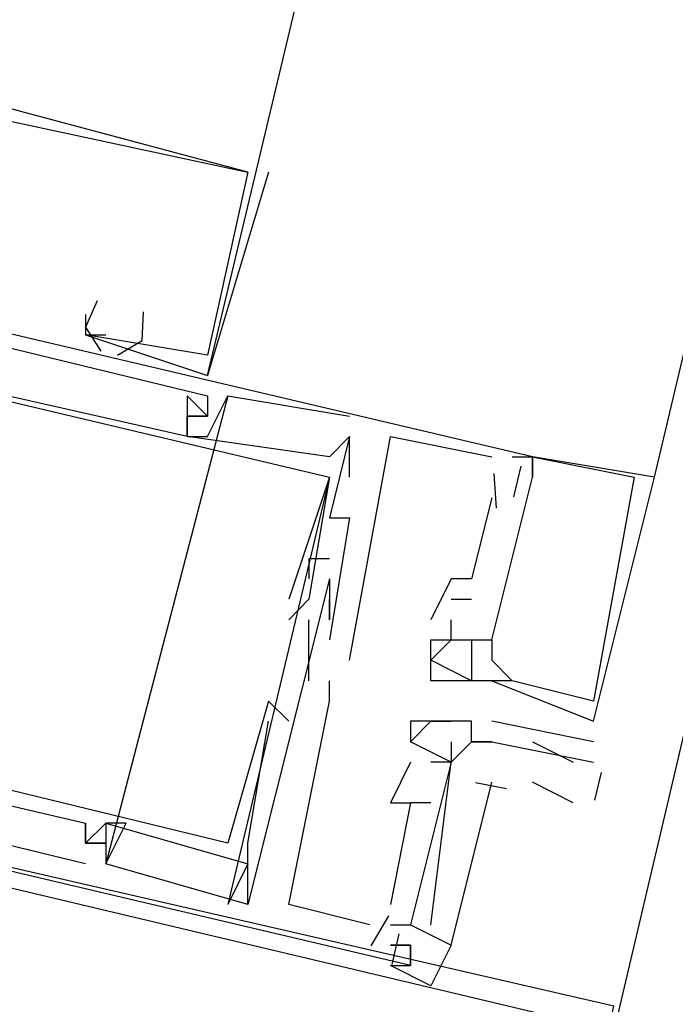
# Model space of a CAD drawing. Header units: feet. Extents: x -79 to 198, y -22 to 181.
# Tile 56 of 164: x 117.904 to 118.334, y 76.112 to 76.758. Entities that reach past the tile are written whole.
import ezdxf

# ---------------------------------------------------------------- set-up
doc = ezdxf.new("R2010")
doc.units = ezdxf.units.FT
doc.layers.add('A-LINEA', color=7, linetype='CONTINUOUS')

msp = doc.modelspace()

# ---------------------------------------------------------------- linework, layer by layer
at = {"layer": 'A-LINEA'}
for p, q in [((118.32, 76.4578), (119.96, 83.3911)), ((118.0667, 76.6578), (118.0267, 76.5244)), ((118.0667, 76.6578), (118.0267, 76.5244)), ((118.0667, 76.6578), (118.0267, 76.5244)), ((118.0533, 76.6578), (118.0533, 76.6578)), ((118.0533, 76.6578), (118.0533, 76.6578)), ((118.0533, 76.6578), (118.0533, 76.6578)), ((118.0533, 76.6578), (118.0533, 76.6578)), ((118.0533, 76.6578), (118.0533, 76.6578)), ((118.0533, 76.6578), (118.0533, 76.6578)), ((118.0667, 76.6578), (118.0667, 76.6578)), ((118.0667, 76.6578), (118.0667, 76.6578)), ((118.0667, 76.6578), (118.0667, 76.6578)), ((117.9467, 76.5778), (117.9467, 76.5778)), ((117.9467, 76.5778), (117.9467, 76.5778)), ((117.9467, 76.5778), (117.9467, 76.5778)), ((117.9467, 76.5778), (117.9467, 76.5778)), ((117.9467, 76.5778), (117.9467, 76.5778)), ((117.9467, 76.5778), (117.9467, 76.5778)), ((117.96, 76.5778), (117.96, 76.5778)), ((117.96, 76.5778), (117.96, 76.5778)), ((117.96, 76.5778), (117.96, 76.5778)), ((117.96, 76.5778), (117.96, 76.5778)), ((117.96, 76.5778), (117.96, 76.5778)), ((117.96, 76.5778), (117.96, 76.5778)), ((117.9467, 76.5644), (117.9467, 76.5644)), ((117.9467, 76.5644), (117.9467, 76.5644)), ((117.9467, 76.5644), (117.9467, 76.5644)), ((117.96, 76.5644), (117.96, 76.5644)), ((117.96, 76.5644), (117.96, 76.5644)), ((117.96, 76.5644), (117.96, 76.5644)), ((117.9467, 76.5511), (117.9467, 76.5511)), ((117.9467, 76.5511), (117.9467, 76.5511)), ((117.9467, 76.5511), (117.9467, 76.5511)), ((117.9467, 76.5511), (117.9467, 76.5511)), ((117.9467, 76.5511), (117.9467, 76.5511)), ((117.9467, 76.5511), (117.9467, 76.5511)), ((117.96, 76.5511), (117.96, 76.5511)), ((117.96, 76.5511), (117.96, 76.5511)), ((117.96, 76.5511), (117.96, 76.5511)), ((118.0267, 76.5378), (118.0267, 76.5378)), ((118.0267, 76.5378), (118.0267, 76.5378)), ((118.0267, 76.5378), (118.0267, 76.5378)), ((118.0267, 76.5378), (118.0267, 76.5378)), ((118.0267, 76.5378), (118.0267, 76.5378)), ((118.0267, 76.5378), (118.0267, 76.5378)), ((118.0267, 76.5244), (118.0267, 76.5244)), ((118.0267, 76.5244), (118.0267, 76.5244)), ((118.0267, 76.5244), (118.0267, 76.5244)), ((118.0267, 76.5244), (118.0267, 76.5244)), ((118.0267, 76.5244), (118.0267, 76.5244)), ((118.0267, 76.5244), (118.0267, 76.5244)), ((118.04, 76.5111), (117.96, 76.2044)), ((118.04, 76.5111), (117.96, 76.2044)), ((118.04, 76.5111), (117.96, 76.2044)), ((118.0133, 76.5111), (118.0133, 76.5111)), ((118.0133, 76.5111), (118.0133, 76.5111)), ((118.0133, 76.5111), (118.0133, 76.5111)), ((118.0267, 76.5111), (118.0267, 76.5111)), ((118.0267, 76.5111), (118.0267, 76.5111)), ((118.0267, 76.5111), (118.0267, 76.5111)), ((118.04, 76.5111), (118.04, 76.5111)), ((118.04, 76.5111), (118.04, 76.5111)), ((118.04, 76.5111), (118.04, 76.5111)), ((118.0133, 76.4978), (118.0133, 76.4978)), ((118.0133, 76.4978), (118.0133, 76.4978)), ((118.0133, 76.4978), (118.0133, 76.4978)), ((118.0133, 76.4978), (118.0133, 76.4978)), ((118.0133, 76.4978), (118.0133, 76.4978)), ((118.0133, 76.4978), (118.0133, 76.4978)), ((118.0267, 76.4978), (118.0267, 76.4978)), ((118.0267, 76.4978), (118.0267, 76.4978)), ((118.0267, 76.4978), (118.0267, 76.4978)), ((118.0267, 76.4978), (118.0267, 76.4978)), ((118.0267, 76.4978), (118.0267, 76.4978)), ((118.0267, 76.4978), (118.0267, 76.4978)), ((118.12, 76.4978), (118.12, 76.4978)), ((118.12, 76.4978), (118.12, 76.4978)), ((118.12, 76.4978), (118.12, 76.4978)), ((118.12, 76.4978), (118.12, 76.4978)), ((118.12, 76.4978), (118.12, 76.4978)), ((118.12, 76.4978), (118.12, 76.4978)), ((118.0133, 76.4844), (118.0133, 76.4844)), ((118.0133, 76.4844), (118.0133, 76.4844)), ((118.0133, 76.4844), (118.0133, 76.4844)), ((118.0133, 76.4844), (118.0133, 76.4844)), ((118.0133, 76.4844), (118.0133, 76.4844)), ((118.0133, 76.4844), (118.0133, 76.4844)), ((118.0133, 76.4844), (118.0133, 76.4844)), ((118.0133, 76.4844), (118.0133, 76.4844)), ((118.0133, 76.4844), (118.0133, 76.4844)), ((118.0267, 76.4844), (118.0267, 76.4844)), ((118.0267, 76.4844), (118.0267, 76.4844)), ((118.0267, 76.4844), (118.0267, 76.4844)), ((118.12, 76.4578), (118.12, 76.4844)), ((118.12, 76.4844), (118.12, 76.4844)), ((118.12, 76.4844), (118.12, 76.4844)), ((118.12, 76.4578), (118.12, 76.4844)), ((118.12, 76.4844), (118.12, 76.4844)), ((118.12, 76.4844), (118.12, 76.4844)), ((118.12, 76.4578), (118.12, 76.4844)), ((118.12, 76.4844), (118.12, 76.4844)), ((118.12, 76.4844), (118.12, 76.4844)), ((118.1467, 76.4844), (118.1467, 76.4844)), ((118.1467, 76.4844), (118.1467, 76.4844)), ((118.1467, 76.4844), (118.1467, 76.4844)), ((118.1067, 76.4711), (118.1067, 76.4711)), ((118.1067, 76.4711), (118.1067, 76.4711)), ((118.1067, 76.4711), (118.1067, 76.4711)), ((118.2133, 76.4711), (118.2133, 76.4711)), ((118.2133, 76.4711), (118.2133, 76.4711)), ((118.2133, 76.4711), (118.2133, 76.4711)), ((118.2267, 76.4711), (118.2267, 76.4711)), ((118.2267, 76.4711), (118.2267, 76.4711)), ((118.2267, 76.4711), (118.2267, 76.4711)), ((118.24, 76.4711), (118.24, 76.4711)), ((118.24, 76.4711), (118.24, 76.4711)), ((118.24, 76.4711), (118.24, 76.4711)), ((118.24, 76.4711), (118.24, 76.4711)), ((118.24, 76.4711), (118.24, 76.4711)), ((118.24, 76.4711), (118.24, 76.4711)), ((118.24, 76.4711), (118.24, 76.4711)), ((118.24, 76.4711), (118.24, 76.4711)), ((118.24, 76.4711), (118.24, 76.4711)), ((118.2323, 76.4651), (118.2276, 76.445)), ((118.2323, 76.4651), (118.2276, 76.445)), ((118.2323, 76.4651), (118.2276, 76.445)), ((118.1067, 76.4578), (118.04, 76.1778)), ((118.1067, 76.4578), (118.04, 76.1778)), ((118.1067, 76.4578), (118.04, 76.1778)), ((118.1067, 76.4578), (118.1067, 76.4578)), ((118.1067, 76.4578), (118.1067, 76.4578)), ((118.1067, 76.4578), (118.1067, 76.4578)), ((118.1067, 76.4578), (118.1067, 76.4578)), ((118.1067, 76.4578), (118.1067, 76.4578)), ((118.1067, 76.4578), (118.1067, 76.4578)), ((118.12, 76.4578), (118.12, 76.4578)), ((118.12, 76.4578), (118.12, 76.4578)), ((118.12, 76.4578), (118.12, 76.4578)), ((118.2146, 76.4602), (118.2162, 76.4376)), ((118.2146, 76.4602), (118.2162, 76.4376)), ((118.2146, 76.4602), (118.2162, 76.4376)), ((118.2267, 76.4578), (118.2267, 76.4578)), ((118.2267, 76.4578), (118.2267, 76.4578)), ((118.2267, 76.4578), (118.2267, 76.4578)), ((118.2267, 76.4578), (118.2267, 76.4578)), ((118.2267, 76.4578), (118.2267, 76.4578)), ((118.2267, 76.4578), (118.2267, 76.4578)), ((118.24, 76.4578), (118.24, 76.4578)), ((118.24, 76.4578), (118.24, 76.4578)), ((118.24, 76.4578), (118.24, 76.4578)), ((118.24, 76.4578), (118.24, 76.4578)), ((118.24, 76.4578), (118.24, 76.4578)), ((118.24, 76.4578), (118.24, 76.4578)), ((118.3067, 76.4578), (118.3067, 76.4578)), ((118.3067, 76.4578), (118.3067, 76.4578)), ((118.3067, 76.4578), (118.3067, 76.4578)), ((118.32, 76.4578), (118.32, 76.4578)), ((118.32, 76.4578), (118.32, 76.4578)), ((118.32, 76.4578), (118.32, 76.4578)), ((118.12, 76.4444), (118.12, 76.4444)), ((118.12, 76.4444), (118.12, 76.4444)), ((118.12, 76.4444), (118.12, 76.4444)), ((118.12, 76.4444), (118.12, 76.4444)), ((118.12, 76.4444), (118.12, 76.4444)), ((118.12, 76.4444), (118.12, 76.4444)), ((118.2133, 76.4444), (118.2133, 76.4444)), ((118.2133, 76.4444), (118.2133, 76.4444)), ((118.2133, 76.4444), (118.2133, 76.4444)), ((118.12, 76.4311), (118.1067, 76.3511)), ((118.1067, 76.4311), (118.1067, 76.4311)), ((118.12, 76.4311), (118.1067, 76.3511)), ((118.1067, 76.4311), (118.1067, 76.4311)), ((118.12, 76.4311), (118.1067, 76.3511)), ((118.1067, 76.4311), (118.1067, 76.4311)), ((118.12, 76.4311), (118.12, 76.4311)), ((118.12, 76.4311), (118.12, 76.4311)), ((118.12, 76.4311), (118.12, 76.4311)), ((118.12, 76.4311), (118.12, 76.4311)), ((118.12, 76.4311), (118.12, 76.4311)), ((118.12, 76.4311), (118.12, 76.4311)), ((118.0933, 76.4044), (118.0933, 76.4044)), ((118.0933, 76.4044), (118.0933, 76.4044)), ((118.0933, 76.4044), (118.0933, 76.4044)), ((118.1067, 76.4044), (118.1067, 76.4044)), ((118.1067, 76.4044), (118.1067, 76.4044)), ((118.1067, 76.4044), (118.1067, 76.4044)), ((118.0933, 76.3911), (118.0933, 76.3911)), ((118.0933, 76.3911), (118.0933, 76.3911)), ((118.0933, 76.3911), (118.0933, 76.3911)), ((118.1067, 76.3911), (118.1067, 76.3911)), ((118.1067, 76.3911), (118.1067, 76.3911)), ((118.1067, 76.3911), (118.1067, 76.3911)), ((118.1067, 76.3911), (118.1067, 76.3911)), ((118.1067, 76.3911), (118.1067, 76.3911)), ((118.1067, 76.3911), (118.1067, 76.3911)), ((118.1067, 76.3911), (118.1067, 76.3911)), ((118.1067, 76.3911), (118.1067, 76.3911)), ((118.1067, 76.3911), (118.1067, 76.3911)), ((118.12, 76.3911), (118.12, 76.3911)), ((118.12, 76.3911), (118.12, 76.3911)), ((118.12, 76.3911), (118.12, 76.3911)), ((118.12, 76.3911), (118.12, 76.3911)), ((118.12, 76.3911), (118.12, 76.3911)), ((118.12, 76.3911), (118.12, 76.3911)), ((118.1867, 76.3911), (118.1867, 76.3911)), ((118.1867, 76.3911), (118.1867, 76.3911)), ((118.1867, 76.3911), (118.1867, 76.3911)), ((118.2, 76.3911), (118.2, 76.3911)), ((118.2, 76.3911), (118.2, 76.3911)), ((118.2, 76.3911), (118.2, 76.3911)), ((118.08, 76.3778), (118.08, 76.3778)), ((118.08, 76.3778), (118.08, 76.3778)), ((118.08, 76.3778), (118.08, 76.3778)), ((118.0933, 76.3778), (118.0933, 76.3778)), ((118.0933, 76.3778), (118.0933, 76.3778)), ((118.0933, 76.3778), (118.0933, 76.3778)), ((118.1067, 76.3778), (118.1067, 76.3778)), ((118.1067, 76.3778), (118.1067, 76.3778)), ((118.1067, 76.3778), (118.1067, 76.3778)), ((118.1867, 76.3778), (118.2, 76.3778)), ((118.1867, 76.3778), (118.1867, 76.3778)), ((118.1867, 76.3778), (118.2, 76.3778)), ((118.1867, 76.3778), (118.1867, 76.3778)), ((118.1867, 76.3778), (118.2, 76.3778)), ((118.1867, 76.3778), (118.1867, 76.3778)), ((118.2, 76.3778), (118.2, 76.3778)), ((118.2, 76.3778), (118.2, 76.3778)), ((118.2, 76.3778), (118.2, 76.3778)), ((118.08, 76.3644), (118.08, 76.3644)), ((118.08, 76.3644), (118.08, 76.3644)), ((118.08, 76.3644), (118.08, 76.3644)), ((118.0933, 76.3244), (118.0933, 76.3644)), ((118.0933, 76.3644), (118.0933, 76.3644)), ((118.0933, 76.3244), (118.0933, 76.3644)), ((118.0933, 76.3644), (118.0933, 76.3644)), ((118.0933, 76.3244), (118.0933, 76.3644)), ((118.0933, 76.3644), (118.0933, 76.3644)), ((118.1067, 76.3644), (118.1067, 76.3644)), ((118.1067, 76.3644), (118.1067, 76.3644)), ((118.1067, 76.3644), (118.1067, 76.3644)), ((118.1067, 76.3644), (118.1067, 76.3644)), ((118.1067, 76.3644), (118.1067, 76.3644)), ((118.1067, 76.3644), (118.1067, 76.3644)), ((118.1733, 76.3644), (118.1733, 76.3644)), ((118.1733, 76.3644), (118.1733, 76.3644)), ((118.1733, 76.3644), (118.1733, 76.3644)), ((118.1867, 76.3644), (118.1867, 76.3644)), ((118.1867, 76.3644), (118.1867, 76.3644)), ((118.1867, 76.3644), (118.1867, 76.3644)), ((118.2, 76.3644), (118.2, 76.3644)), ((118.2, 76.3644), (118.2, 76.3644)), ((118.2, 76.3644), (118.2, 76.3644)), ((118.2, 76.3644), (118.2, 76.3644)), ((118.2, 76.3644), (118.2, 76.3644)), ((118.2, 76.3644), (118.2, 76.3644)), ((118.1067, 76.3511), (118.1067, 76.3511)), ((118.1067, 76.3511), (118.1067, 76.3511)), ((118.1067, 76.3511), (118.1067, 76.3511)), ((118.1733, 76.3511), (118.1733, 76.3511)), ((118.1733, 76.3511), (118.1733, 76.3511)), ((118.1733, 76.3511), (118.1733, 76.3511)), ((118.1733, 76.3511), (118.1733, 76.3511)), ((118.1733, 76.3511), (118.1733, 76.3511)), ((118.1733, 76.3511), (118.1733, 76.3511)), ((118.1867, 76.3511), (118.1867, 76.3511)), ((118.1867, 76.3511), (118.1867, 76.3511)), ((118.1867, 76.3511), (118.1867, 76.3511)), ((118.1867, 76.3511), (118.1867, 76.3511)), ((118.1867, 76.3511), (118.1867, 76.3511)), ((118.1867, 76.3511), (118.1867, 76.3511)), ((118.1867, 76.3511), (118.1867, 76.3511)), ((118.1867, 76.3511), (118.1867, 76.3511)), ((118.1867, 76.3511), (118.1867, 76.3511)), ((118.2, 76.3511), (118.2, 76.3511)), ((118.2, 76.3511), (118.2, 76.3511)), ((118.2, 76.3511), (118.2, 76.3511)), ((118.2, 76.3511), (118.2, 76.3511)), ((118.2, 76.3511), (118.2, 76.3511)), ((118.2, 76.3511), (118.2, 76.3511)), ((118.2, 76.3511), (118.2, 76.3511)), ((118.2, 76.3511), (118.2, 76.3511)), ((118.2, 76.3511), (118.2, 76.3511)), ((118.2133, 76.3511), (118.2133, 76.3511)), ((118.2133, 76.3511), (118.2133, 76.3511)), ((118.2133, 76.3511), (118.2133, 76.3511)), ((118.2133, 76.3511), (118.2133, 76.3511)), ((118.2133, 76.3511), (118.2133, 76.3511)), ((118.2133, 76.3511), (118.2133, 76.3511)), ((118.1067, 76.3378), (118.1067, 76.3378)), ((118.1067, 76.3378), (118.1067, 76.3378)), ((118.1067, 76.3378), (118.1067, 76.3378)), ((118.1067, 76.3378), (118.1067, 76.3378)), ((118.1067, 76.3378), (118.1067, 76.3378)), ((118.1067, 76.3378), (118.1067, 76.3378)), ((118.12, 76.3378), (118.12, 76.3378)), ((118.12, 76.3378), (118.12, 76.3378)), ((118.12, 76.3378), (118.12, 76.3378)), ((118.1733, 76.3378), (118.1733, 76.3378)), ((118.1733, 76.3378), (118.1733, 76.3378)), ((118.1733, 76.3378), (118.1733, 76.3378)), ((118.2133, 76.3378), (118.2133, 76.3378)), ((118.2133, 76.3378), (118.2133, 76.3378)), ((118.2133, 76.3378), (118.2133, 76.3378)), ((118.0933, 76.3244), (118.0933, 76.3244)), ((118.0933, 76.3244), (118.0933, 76.3244)), ((118.0933, 76.3244), (118.0933, 76.3244)), ((118.1067, 76.3244), (118.1067, 76.3244)), ((118.1067, 76.3244), (118.1067, 76.3244)), ((118.1067, 76.3244), (118.1067, 76.3244)), ((118.1733, 76.3244), (118.1733, 76.3244)), ((118.1733, 76.3244), (118.1733, 76.3244)), ((118.1733, 76.3244), (118.1733, 76.3244)), ((118.1867, 76.3244), (118.1867, 76.3244)), ((118.1867, 76.3244), (118.1867, 76.3244)), ((118.1867, 76.3244), (118.1867, 76.3244)), ((118.2, 76.3244), (118.2, 76.3244)), ((118.2, 76.3244), (118.2, 76.3244)), ((118.2, 76.3244), (118.2, 76.3244)), ((118.2, 76.3244), (118.2, 76.3244)), ((118.2, 76.3244), (118.2, 76.3244)), ((118.2, 76.3244), (118.2, 76.3244)), ((118.2, 76.3244), (118.2, 76.3244)), ((118.2, 76.3244), (118.2, 76.3244)), ((118.2, 76.3244), (118.2, 76.3244)), ((118.2133, 76.3244), (118.2133, 76.3244)), ((118.2133, 76.3244), (118.2133, 76.3244)), ((118.2133, 76.3244), (118.2133, 76.3244)), ((118.2133, 76.3244), (118.2133, 76.3244)), ((118.2133, 76.3244), (118.2133, 76.3244)), ((118.2133, 76.3244), (118.2133, 76.3244)), ((118.2133, 76.3244), (118.2133, 76.3244)), ((118.2133, 76.3244), (118.2133, 76.3244)), ((118.2133, 76.3244), (118.2133, 76.3244)), ((118.2267, 76.3244), (118.2267, 76.3244)), ((118.2267, 76.3244), (118.2267, 76.3244)), ((118.2267, 76.3244), (118.2267, 76.3244)), ((118.2267, 76.3244), (118.2267, 76.3244)), ((118.2267, 76.3244), (118.2267, 76.3244)), ((118.2267, 76.3244), (118.2267, 76.3244)), ((118.0667, 76.3111), (118.0667, 76.3111)), ((118.0667, 76.3111), (118.0667, 76.3111)), ((118.0667, 76.3111), (118.0667, 76.3111)), ((118.0933, 76.3111), (118.0933, 76.3111)), ((118.0933, 76.3111), (118.0933, 76.3111)), ((118.0933, 76.3111), (118.0933, 76.3111)), ((118.0933, 76.3111), (118.0933, 76.3111)), ((118.0933, 76.3111), (118.0933, 76.3111)), ((118.0933, 76.3111), (118.0933, 76.3111)), ((118.1067, 76.3111), (118.1067, 76.3111)), ((118.1067, 76.3111), (118.1067, 76.3111)), ((118.1067, 76.3111), (118.1067, 76.3111)), ((118.1067, 76.3111), (118.1067, 76.3111)), ((118.1067, 76.3111), (118.1067, 76.3111)), ((118.1067, 76.3111), (118.1067, 76.3111)), ((118.1067, 76.3111), (118.1067, 76.3111)), ((118.1067, 76.3111), (118.1067, 76.3111)), ((118.1067, 76.3111), (118.1067, 76.3111)), ((118.28, 76.3111), (118.28, 76.3111)), ((118.28, 76.3111), (118.28, 76.3111)), ((118.28, 76.3111), (118.28, 76.3111)), ((118.0667, 76.2978), (118.0667, 76.2978)), ((118.0667, 76.2978), (118.0667, 76.2978)), ((118.0667, 76.2978), (118.0667, 76.2978)), ((118.08, 76.2978), (118.08, 76.2978)), ((118.08, 76.2978), (118.08, 76.2978)), ((118.08, 76.2978), (118.08, 76.2978)), ((118.16, 76.2978), (118.16, 76.2978)), ((118.1733, 76.2978), (118.1733, 76.2978)), ((118.1733, 76.2978), (118.1733, 76.2978)), ((118.1867, 76.2978), (118.1867, 76.2978)), ((118.1867, 76.2978), (118.1867, 76.2978)), ((118.2, 76.2978), (118.2, 76.2978)), ((118.28, 76.2844), (118.2133, 76.2978)), ((118.2133, 76.2978), (118.2133, 76.2978)), ((118.28, 76.2978), (118.28, 76.2978)), ((118.28, 76.2978), (118.28, 76.2978)), ((118.28, 76.2978), (118.28, 76.2978)), ((118.1867, 76.2711), (118.16, 76.2844)), ((118.16, 76.2844), (118.16, 76.2844)), ((118.16, 76.2844), (118.16, 76.2844)), ((118.1733, 76.2844), (118.1733, 76.2844)), ((118.1867, 76.2844), (118.1867, 76.2711)), ((118.1867, 76.2844), (118.1867, 76.2844)), ((118.2, 76.2844), (118.2, 76.2844)), ((118.2, 76.2844), (118.2, 76.2844)), ((118.2, 76.2844), (118.2, 76.2844)), ((118.2133, 76.2844), (118.2133, 76.2844)), ((118.2133, 76.2844), (118.2133, 76.2844)), ((118.24, 76.2844), (118.2667, 76.2711)), ((118.28, 76.2844), (118.28, 76.2844)), ((118.16, 76.2711), (118.1467, 76.2444)), ((118.16, 76.2711), (118.1467, 76.2444)), ((118.16, 76.2711), (118.1467, 76.2444)), ((118.16, 76.2711), (118.16, 76.2711)), ((118.16, 76.2711), (118.16, 76.2711)), ((118.16, 76.2711), (118.16, 76.2711)), ((118.16, 76.2711), (118.16, 76.2711)), ((118.1733, 76.2711), (118.1733, 76.2711)), ((118.1733, 76.2711), (118.1733, 76.2711)), ((118.1733, 76.2711), (118.1733, 76.2711)), ((118.1733, 76.2711), (118.1733, 76.2711)), ((118.1733, 76.2711), (118.1733, 76.2711)), ((118.1867, 76.2711), (118.1867, 76.2711)), ((118.1867, 76.2711), (118.1867, 76.2711)), ((118.1867, 76.2711), (118.1867, 76.2711)), ((118.1867, 76.2711), (118.1867, 76.2711)), ((118.1867, 76.2711), (118.1867, 76.2711)), ((118.24, 76.2711), (118.24, 76.2711)), ((118.28, 76.2711), (118.28, 76.2711)), ((118.285, 76.2643), (118.2807, 76.246)), ((118.16, 76.2578), (118.16, 76.2578)), ((118.16, 76.2578), (118.16, 76.2578)), ((118.16, 76.2578), (118.16, 76.2578)), ((118.16, 76.2578), (118.16, 76.2578)), ((118.16, 76.2578), (118.16, 76.2578)), ((118.16, 76.2578), (118.16, 76.2578)), ((118.1733, 76.2578), (118.1733, 76.2578)), ((118.1733, 76.2578), (118.1733, 76.2578)), ((118.1733, 76.2578), (118.1733, 76.2578)), ((118.1733, 76.2578), (118.1733, 76.2578)), ((118.1733, 76.2578), (118.1733, 76.2578)), ((118.1733, 76.2578), (118.1733, 76.2578)), ((118.2228, 76.2536), (118.2025, 76.2575)), ((118.2228, 76.2536), (118.2025, 76.2575)), ((118.2228, 76.2536), (118.2025, 76.2575)), ((118.2667, 76.2444), (118.24, 76.2578)), ((118.1467, 76.2444), (118.1467, 76.2444)), ((118.1467, 76.2444), (118.1467, 76.2444)), ((118.1467, 76.2444), (118.1467, 76.2444)), ((118.1733, 76.2444), (118.16, 76.2444)), ((118.16, 76.2444), (118.16, 76.2444)), ((118.16, 76.2444), (118.16, 76.2444)), ((118.1733, 76.2444), (118.16, 76.2444)), ((118.16, 76.2444), (118.16, 76.2444)), ((118.16, 76.2444), (118.16, 76.2444)), ((118.1733, 76.2444), (118.16, 76.2444)), ((118.16, 76.2444), (118.16, 76.2444)), ((118.16, 76.2444), (118.16, 76.2444)), ((118.1733, 76.2444), (118.1733, 76.2444)), ((118.1733, 76.2444), (118.1733, 76.2444)), ((118.1733, 76.2444), (118.1733, 76.2444)), ((117.9467, 76.2311), (117.9467, 76.2311)), ((117.9467, 76.2311), (117.9467, 76.2311)), ((117.9467, 76.2311), (117.9467, 76.2311)), ((117.96, 76.2311), (117.96, 76.2311)), ((117.96, 76.2311), (117.96, 76.2311)), ((117.96, 76.2311), (117.96, 76.2311)), ((117.96, 76.2311), (117.96, 76.2311)), ((117.96, 76.2311), (117.96, 76.2311)), ((117.96, 76.2311), (117.96, 76.2311)), ((117.9733, 76.2311), (117.9733, 76.2311)), ((117.9733, 76.2311), (117.9733, 76.2311)), ((117.9733, 76.2311), (117.9733, 76.2311)), ((117.9467, 76.2178), (117.9467, 76.2178)), ((117.9467, 76.2178), (117.9467, 76.2178)), ((117.9467, 76.2178), (117.9467, 76.2178)), ((117.9467, 76.2178), (117.9467, 76.2178)), ((117.9467, 76.2178), (117.9467, 76.2178)), ((117.9467, 76.2178), (117.9467, 76.2178)), ((117.96, 76.2178), (117.96, 76.2178)), ((117.96, 76.2178), (117.96, 76.2178)), ((117.96, 76.2178), (117.96, 76.2178)), ((117.96, 76.2178), (117.96, 76.2178)), ((117.96, 76.2178), (117.96, 76.2178)), ((117.96, 76.2178), (117.96, 76.2178)), ((118.04, 76.2178), (118.04, 76.2178)), ((118.04, 76.2178), (118.04, 76.2178)), ((118.04, 76.2178), (118.04, 76.2178)), ((118.0533, 76.2178), (118.0533, 76.2178)), ((118.0533, 76.2178), (118.0533, 76.2178)), ((118.0533, 76.2178), (118.0533, 76.2178)), ((117.9467, 76.2044), (117.9467, 76.2044)), ((117.9467, 76.2044), (117.9467, 76.2044)), ((117.9467, 76.2044), (117.9467, 76.2044)), ((117.96, 76.2044), (117.96, 76.2044)), ((117.96, 76.2044), (117.96, 76.2044)), ((117.96, 76.2044), (117.96, 76.2044)), ((117.96, 76.2044), (117.96, 76.2044)), ((117.96, 76.2044), (117.96, 76.2044)), ((117.96, 76.2044), (117.96, 76.2044)), ((117.9733, 76.2044), (117.9733, 76.2044)), ((117.9733, 76.2044), (117.9733, 76.2044)), ((117.9733, 76.2044), (117.9733, 76.2044)), ((118.0533, 76.2044), (118.04, 76.1778)), ((118.0533, 76.2044), (118.04, 76.1778)), ((118.0533, 76.2044), (118.04, 76.1778)), ((118.0533, 76.2044), (118.0533, 76.2044)), ((118.0533, 76.2044), (118.0533, 76.2044)), ((118.0533, 76.2044), (118.0533, 76.2044)), ((118.04, 76.1778), (118.04, 76.1778)), ((118.04, 76.1778), (118.04, 76.1778)), ((118.04, 76.1778), (118.04, 76.1778)), ((118.0533, 76.1778), (118.0533, 76.1778)), ((118.0533, 76.1778), (118.0533, 76.1778)), ((118.0533, 76.1778), (118.0533, 76.1778)), ((118.0533, 76.1778), (118.0533, 76.1778)), ((118.0533, 76.1778), (118.0533, 76.1778)), ((118.0533, 76.1778), (118.0533, 76.1778)), ((118.08, 76.1778), (118.08, 76.1778)), ((118.08, 76.1778), (118.08, 76.1778)), ((118.08, 76.1778), (118.08, 76.1778)), ((118.1467, 76.1778), (118.1467, 76.1778)), ((118.1467, 76.1778), (118.1467, 76.1778)), ((118.1467, 76.1778), (118.1467, 76.1778)), ((118.1455, 76.1702), (118.1339, 76.1506)), ((118.1455, 76.1702), (118.1339, 76.1506)), ((118.1455, 76.1702), (118.1339, 76.1506)), ((118.1333, 76.1644), (118.1333, 76.1644)), ((118.1333, 76.1644), (118.1333, 76.1644)), ((118.1333, 76.1644), (118.1333, 76.1644)), ((118.1467, 76.1644), (118.16, 76.1644)), ((118.16, 76.1644), (118.16, 76.1644)), ((118.16, 76.1644), (118.16, 76.1644)), ((118.16, 76.1644), (118.16, 76.1644)), ((118.16, 76.1644), (118.16, 76.1644)), ((118.16, 76.1644), (118.16, 76.1644)), ((118.16, 76.1644), (118.16, 76.1644)), ((118.1733, 76.1644), (118.1733, 76.1644)), ((118.1733, 76.1644), (118.1733, 76.1644)), ((118.1733, 76.1644), (118.1733, 76.1644)), ((118.1523, 76.1584), (118.1476, 76.1384)), ((118.1523, 76.1584), (118.1476, 76.1384)), ((118.1523, 76.1584), (118.1476, 76.1384)), ((118.1467, 76.1511), (118.1467, 76.1511)), ((118.1467, 76.1511), (118.1467, 76.1511)), ((118.1467, 76.1511), (118.1467, 76.1511)), ((118.16, 76.1511), (118.16, 76.1511)), ((118.16, 76.1511), (118.16, 76.1511)), ((118.16, 76.1511), (118.16, 76.1511)), ((118.16, 76.1511), (118.16, 76.1511)), ((118.16, 76.1511), (118.16, 76.1511)), ((118.16, 76.1378), (118.16, 76.1378)), ((118.16, 76.1378), (118.16, 76.1378)), ((118.16, 76.1378), (118.16, 76.1378))]:
    msp.add_line(p, q, dxfattribs=at)
for points in [[(137.56, 101.5111), (135.7467, 97.9511), (132.9467, 93.1644), (129.2133, 94.0444), (125.48, 94.9378), (124.7867, 91.9644), (124.4, 90.3378), (124.08, 90.4178), (123.04, 90.6578), (121.7867, 90.9511), (118.2, 75.6978), (129.9467, 72.9244)], [(118.0267, 76.5244), (118.4533, 78.3111), (118.8267, 79.8844)], [(118.0533, 76.6578), (117.8533, 76.7111), (117.8533, 76.6978), (117.8533, 76.7111), (117.8533, 76.6844), (117.84, 76.6844), (117.8533, 76.6844), (117.84, 76.6844), (117.8533, 76.6711), (117.8267, 76.5778), (117.7867, 76.5911)], [(118.0533, 76.6578), (117.8533, 76.7111), (117.8533, 76.6978), (117.8533, 76.7111), (117.8533, 76.6844), (117.84, 76.6844), (117.8533, 76.6844), (117.84, 76.6844), (117.8533, 76.6711), (117.8267, 76.5778), (117.7867, 76.5911)], [(118.0533, 76.6578), (117.8533, 76.7111), (117.8533, 76.6978), (117.8533, 76.7111), (117.8533, 76.6844), (117.84, 76.6844), (117.8533, 76.6844), (117.84, 76.6844), (117.8533, 76.6711), (117.8267, 76.5778), (117.7867, 76.5911)], [(117.8533, 76.6844), (117.8667, 76.6978), (118.0533, 76.6578), (118.0267, 76.5378), (117.9467, 76.5511), (117.96, 76.5511)], [(117.8533, 76.6844), (117.8667, 76.6978), (118.0533, 76.6578), (118.0267, 76.5378), (117.9467, 76.5511), (117.96, 76.5511)], [(117.8533, 76.6844), (117.8667, 76.6978), (118.0533, 76.6578), (118.0267, 76.5378), (117.9467, 76.5511), (117.96, 76.5511)], [(118.2267, 76.4711), (118.24, 76.4711), (117.56, 76.6311), (117.52, 76.4844)], [(118.2267, 76.4711), (118.24, 76.4711), (117.56, 76.6311), (117.52, 76.4844)], [(118.2267, 76.4711), (118.24, 76.4711), (117.56, 76.6311), (117.52, 76.4844)], [(117.5867, 76.6178), (118.0267, 76.5111), (118.0267, 76.4978), (118.0133, 76.4978), (118.0133, 76.4844), (118.0267, 76.4844), (118.04, 76.5111), (118.12, 76.4978)], [(117.5867, 76.6178), (118.0267, 76.5111), (118.0267, 76.4978), (118.0133, 76.4978), (118.0133, 76.4844), (118.0267, 76.4844), (118.04, 76.5111), (118.12, 76.4978)], [(117.5867, 76.6178), (118.0267, 76.5111), (118.0267, 76.4978), (118.0133, 76.4978), (118.0133, 76.4844), (118.0267, 76.4844), (118.04, 76.5111), (118.12, 76.4978)], [(117.5867, 76.4844), (117.6, 76.5778), (118.1067, 76.4578), (118.08, 76.3778)], [(117.5867, 76.4844), (117.6, 76.5778), (118.1067, 76.4578), (118.08, 76.3778)], [(117.5867, 76.4844), (117.6, 76.5778), (118.1067, 76.4578), (118.08, 76.3778)], [(118.12, 76.4844), (118.1067, 76.4711), (118.0133, 76.4844), (118.0133, 76.4978), (118.0267, 76.4978), (118.0133, 76.5111), (118.0133, 76.4844), (117.6, 76.5778)], [(118.12, 76.4844), (118.1067, 76.4711), (118.0133, 76.4844), (118.0133, 76.4978), (118.0267, 76.4978), (118.0133, 76.5111), (118.0133, 76.4844), (117.6, 76.5778)], [(118.12, 76.4844), (118.1067, 76.4711), (118.0133, 76.4844), (118.0133, 76.4978), (118.0267, 76.4978), (118.0133, 76.5111), (118.0133, 76.4844), (117.6, 76.5778)], [(117.9543, 76.5735), (117.9467, 76.5562), (117.9568, 76.5404)], [(117.9543, 76.5735), (117.9467, 76.5562), (117.9568, 76.5404)], [(117.9543, 76.5735), (117.9467, 76.5562), (117.9568, 76.5404)], [(117.9467, 76.5644), (117.9467, 76.5511), (118.0267, 76.5244)], [(117.9467, 76.5644), (117.9467, 76.5511), (118.0267, 76.5244)], [(117.9467, 76.5644), (117.9467, 76.5511), (118.0267, 76.5244)], [(117.9677, 76.5378), (117.9838, 76.5475), (117.9848, 76.5663)], [(117.9677, 76.5378), (117.9838, 76.5475), (117.9848, 76.5663)], [(117.9677, 76.5378), (117.9838, 76.5475), (117.9848, 76.5663)], [(118.1467, 76.1511), (118.16, 76.1511), (118.16, 76.1378), (117.48, 76.2978), (117.52, 76.4578), (117.5467, 76.4578), (117.56, 76.5244), (117.5733, 76.5244), (117.5867, 76.5244)], [(118.1467, 76.1511), (118.16, 76.1511), (118.16, 76.1378), (117.48, 76.2978), (117.52, 76.4578), (117.5467, 76.4578), (117.56, 76.5244), (117.5733, 76.5244), (117.5867, 76.5244)], [(118.1467, 76.1511), (118.16, 76.1511), (118.16, 76.1378), (117.48, 76.2978), (117.52, 76.4578), (117.5467, 76.4578), (117.56, 76.5244), (117.5733, 76.5244), (117.5867, 76.5244)], [(118.12, 76.4844), (118.1067, 76.4311), (118.12, 76.4311)], [(118.12, 76.4844), (118.1067, 76.4311), (118.12, 76.4311)], [(118.12, 76.4844), (118.1067, 76.4311), (118.12, 76.4311)], [(118.12, 76.3378), (118.1467, 76.4844), (118.2133, 76.4711)], [(118.12, 76.3378), (118.1467, 76.4844), (118.2133, 76.4711)], [(118.12, 76.3378), (118.1467, 76.4844), (118.2133, 76.4711)], [(118.2133, 76.3244), (118.28, 76.2978), (118.32, 76.4578), (118.32, 76.4578), (118.24, 76.4711), (118.24, 76.4578), (118.24, 76.4711), (118.3067, 76.4578), (118.3067, 76.4578), (118.28, 76.3111), (118.28, 76.3111), (118.2267, 76.3244), (118.2267, 76.3244), (118.2267, 76.3244), (118.2267, 76.3244), (118.2133, 76.3378)], [(118.2133, 76.3244), (118.28, 76.2978), (118.32, 76.4578), (118.32, 76.4578), (118.24, 76.4711), (118.24, 76.4578), (118.24, 76.4711), (118.3067, 76.4578), (118.3067, 76.4578), (118.28, 76.3111), (118.28, 76.3111), (118.2267, 76.3244), (118.2267, 76.3244), (118.2267, 76.3244), (118.2267, 76.3244), (118.2133, 76.3378)], [(118.2133, 76.3244), (118.28, 76.2978), (118.32, 76.4578), (118.32, 76.4578), (118.24, 76.4711), (118.24, 76.4578), (118.24, 76.4711), (118.3067, 76.4578), (118.3067, 76.4578), (118.28, 76.3111), (118.28, 76.3111), (118.2267, 76.3244), (118.2267, 76.3244), (118.2267, 76.3244), (118.2267, 76.3244), (118.2133, 76.3378)], [(118.1067, 76.4578), (118.0933, 76.3778), (118.08, 76.3644), (118.08, 76.3644)], [(118.1067, 76.4578), (118.0933, 76.3778), (118.08, 76.3644), (118.08, 76.3644)], [(118.1067, 76.4578), (118.0933, 76.3778), (118.08, 76.3644), (118.08, 76.3644)], [(118.2, 76.3511), (118.2133, 76.3511), (118.24, 76.4578)], [(118.2, 76.3511), (118.2133, 76.3511), (118.24, 76.4578)], [(118.2, 76.3511), (118.2133, 76.3511), (118.24, 76.4578)], [(118.2133, 76.4444), (118.2, 76.3911), (118.1867, 76.3911), (118.1733, 76.3644)], [(118.2133, 76.4444), (118.2, 76.3911), (118.1867, 76.3911), (118.1733, 76.3644)], [(118.2133, 76.4444), (118.2, 76.3911), (118.1867, 76.3911), (118.1733, 76.3644)], [(118.08, 76.2978), (118.0667, 76.3111), (118.0667, 76.3111), (118.04, 76.2178), (117.5467, 76.3378), (117.5733, 76.4178)], [(118.08, 76.2978), (118.0667, 76.3111), (118.0667, 76.3111), (118.04, 76.2178), (117.5467, 76.3378), (117.5733, 76.4178)], [(118.08, 76.2978), (118.0667, 76.3111), (118.0667, 76.3111), (118.04, 76.2178), (117.5467, 76.3378), (117.5733, 76.4178)], [(118.1067, 76.4044), (118.0933, 76.4044), (118.0933, 76.3911)], [(118.1067, 76.4044), (118.0933, 76.4044), (118.0933, 76.3911)], [(118.1067, 76.4044), (118.0933, 76.4044), (118.0933, 76.3911)], [(118.1067, 76.3911), (118.0533, 76.1778), (117.96, 76.2044)], [(118.1067, 76.3911), (118.0533, 76.1778), (117.96, 76.2044)], [(118.1067, 76.3911), (118.0533, 76.1778), (117.96, 76.2044)], [(118.1067, 76.3911), (118.1067, 76.3644), (118.1067, 76.3778)], [(118.1067, 76.3911), (118.1067, 76.3644), (118.1067, 76.3778)], [(118.1067, 76.3911), (118.1067, 76.3644), (118.1067, 76.3778)], [(118.1733, 76.3511), (118.1867, 76.3511), (118.1867, 76.3644)], [(118.1733, 76.3511), (118.1867, 76.3511), (118.1867, 76.3644)], [(118.1733, 76.3511), (118.1867, 76.3511), (118.1867, 76.3644)], [(118.2, 76.3511), (118.2, 76.3244), (118.1733, 76.3378), (118.1867, 76.3511), (118.2, 76.3511)], [(118.2267, 76.3244), (118.2133, 76.3244), (118.2, 76.3244), (118.1867, 76.3244), (118.1733, 76.3244), (118.1733, 76.3511), (118.1867, 76.3511), (118.1867, 76.3511), (118.1867, 76.3511), (118.1867, 76.3511), (118.2, 76.3511), (118.2, 76.3511), (118.2133, 76.3511), (118.2133, 76.3378), (118.2133, 76.3378)], [(118.2, 76.3511), (118.2, 76.3244), (118.1733, 76.3378), (118.1867, 76.3511), (118.2, 76.3511)], [(118.2267, 76.3244), (118.2133, 76.3244), (118.2, 76.3244), (118.1867, 76.3244), (118.1733, 76.3244), (118.1733, 76.3511), (118.1867, 76.3511), (118.1867, 76.3511), (118.1867, 76.3511), (118.1867, 76.3511), (118.2, 76.3511), (118.2, 76.3511), (118.2133, 76.3511), (118.2133, 76.3378), (118.2133, 76.3378)], [(118.2, 76.3511), (118.2, 76.3244), (118.1733, 76.3378), (118.1867, 76.3511), (118.2, 76.3511)], [(118.2267, 76.3244), (118.2133, 76.3244), (118.2, 76.3244), (118.1867, 76.3244), (118.1733, 76.3244), (118.1733, 76.3511), (118.1867, 76.3511), (118.1867, 76.3511), (118.1867, 76.3511), (118.1867, 76.3511), (118.2, 76.3511), (118.2, 76.3511), (118.2133, 76.3511), (118.2133, 76.3378), (118.2133, 76.3378)], [(117.9467, 76.2044), (117.5067, 76.3111), (117.5067, 76.3244), (117.5333, 76.3244), (117.52, 76.3378)], [(117.9467, 76.2044), (117.5067, 76.3111), (117.5067, 76.3244), (117.5333, 76.3244), (117.52, 76.3378)], [(117.9467, 76.2044), (117.5067, 76.3111), (117.5067, 76.3244), (117.5333, 76.3244), (117.52, 76.3378)], [(117.5333, 76.3111), (117.5067, 76.3244), (117.5067, 76.3111), (117.52, 76.3111), (117.5467, 76.3111), (117.5467, 76.3244), (117.9467, 76.2311), (117.9467, 76.2178), (117.96, 76.2178), (117.9467, 76.2178), (117.96, 76.2311), (118.0533, 76.2044)], [(117.5333, 76.3111), (117.5067, 76.3244), (117.5067, 76.3111), (117.52, 76.3111), (117.5467, 76.3111), (117.5467, 76.3244), (117.9467, 76.2311), (117.9467, 76.2178), (117.96, 76.2178), (117.9467, 76.2178), (117.96, 76.2311), (118.0533, 76.2044)], [(117.5333, 76.3111), (117.5067, 76.3244), (117.5067, 76.3111), (117.52, 76.3111), (117.5467, 76.3111), (117.5467, 76.3244), (117.9467, 76.2311), (117.9467, 76.2178), (117.96, 76.2178), (117.9467, 76.2178), (117.96, 76.2311), (118.0533, 76.2044)], [(118.1333, 76.1644), (118.08, 76.1778), (118.1067, 76.3111), (118.1067, 76.3244)], [(118.1333, 76.1644), (118.08, 76.1778), (118.1067, 76.3111), (118.1067, 76.3244)], [(118.1333, 76.1644), (118.08, 76.1778), (118.1067, 76.3111), (118.1067, 76.3244)], [(117.2933, 75.4844), (118.1067, 75.2978), (118.2933, 76.1111), (117.48, 76.2978), (117.2933, 75.4844)], [(118.0533, 76.1778), (118.0533, 76.2178), (118.0667, 76.2978)], [(118.0533, 76.1778), (118.0533, 76.2178), (118.0667, 76.2978)], [(118.0533, 76.1778), (118.0533, 76.2178), (118.0667, 76.2978)], [(118.16, 76.2844), (118.1733, 76.2978), (118.1867, 76.2978)], [(118.2133, 76.2844), (118.2, 76.2844), (118.2, 76.2978), (118.1867, 76.2978), (118.1733, 76.2978), (118.16, 76.2978), (118.16, 76.2844)], [(117.3067, 75.4978), (118.0933, 75.3111), (118.28, 76.0978), (117.4933, 76.2844), (117.3067, 75.4978)], [(118.2, 76.2844), (118.2, 76.2844), (118.1867, 76.2711), (118.1867, 76.2711), (118.1867, 76.2711), (118.1867, 76.2711)], [(118.2, 76.2844), (118.2133, 76.2844), (118.2133, 76.2844), (118.2133, 76.2844), (118.2133, 76.2844), (118.28, 76.2711), (118.28, 76.2711), (118.28, 76.2711)], [(118.16, 76.2711), (118.16, 76.2711), (118.16, 76.2711), (118.16, 76.2711), (118.16, 76.2711), (118.16, 76.2711)], [(118.1867, 76.2711), (118.16, 76.1644), (118.1867, 76.1511), (118.2133, 76.2578)], [(118.1867, 76.2711), (118.16, 76.1644), (118.1867, 76.1511), (118.2133, 76.2578)], [(118.1867, 76.2711), (118.16, 76.1644), (118.1867, 76.1511), (118.2133, 76.2578)], [(118.1733, 76.1644), (118.1867, 76.2711), (118.1733, 76.2711)], [(118.1733, 76.1644), (118.1867, 76.2711), (118.1733, 76.2711)], [(118.1733, 76.1644), (118.1867, 76.2711), (118.1733, 76.2711)], [(118.1467, 76.2444), (118.16, 76.2444), (118.1467, 76.1778)], [(118.1467, 76.2444), (118.16, 76.2444), (118.1467, 76.1778)], [(118.1467, 76.2444), (118.16, 76.2444), (118.1467, 76.1778)], [(117.96, 76.2178), (117.9467, 76.2178), (117.9467, 76.2178), (117.9467, 76.2311)], [(117.96, 76.2178), (117.9467, 76.2178), (117.9467, 76.2178), (117.9467, 76.2311)], [(117.96, 76.2178), (117.9467, 76.2178), (117.9467, 76.2178), (117.9467, 76.2311)], [(117.96, 76.2044), (117.9733, 76.2311), (117.96, 76.2311), (117.96, 76.2178), (117.96, 76.2044)], [(117.96, 76.2044), (117.9733, 76.2311), (117.96, 76.2311), (117.96, 76.2178), (117.96, 76.2044)], [(117.96, 76.2044), (117.9733, 76.2311), (117.96, 76.2311), (117.96, 76.2178), (117.96, 76.2044)], [(118.16, 76.1644), (118.1867, 76.1511), (118.1733, 76.1244), (118.1467, 76.1378), (118.16, 76.1378)], [(118.16, 76.1378), (118.16, 76.1511), (118.1467, 76.1511)]]:
    msp.add_lwpolyline(points, dxfattribs=at)

doc.saveas('drawing.dxf')
